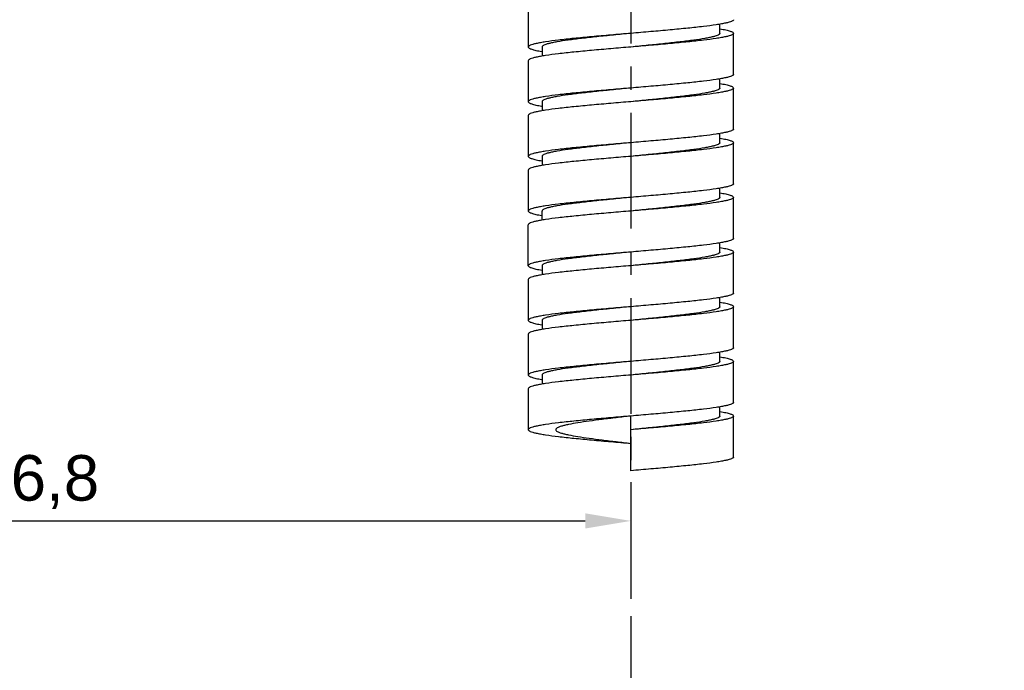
# Model space of a CAD drawing. Header units: millimetres. Extents: x 789 to 1209, y 393 to 987.
# Tile 6 of 37: x 1056 to 1110, y 506 to 542. Entities that reach past the tile are written whole.
import ezdxf

# ---------------------------------------------------------------- set-up
doc = ezdxf.new("R2010")
doc.units = ezdxf.units.MM
doc.header["$LTSCALE"] = 0.1
doc.linetypes.add('CENTERX2', pattern=[101.6, 63.5, -12.7, 12.7, -12.7])
doc.layers.add('CENTER', color=1, linetype='CENTERX2')
doc.layers.add('DIM', color=3, linetype='Continuous')
doc.styles.get("Standard").update_dxf_attribs({"font": 'arial_0.ttf'})
doc.dimstyles.new('ISO-25', dxfattribs={"dimtxt": 2.5, "dimasz": 2.5, "dimexe": 1.25, "dimexo": 0.625, "dimtad": 1, "dimlfac": 1.333333, "dimtxsty": 'Standard', "dimcen": 2.5, "dimadec": 0, "dimazin": 0, "dimtfac": 1, "dimtmove": 0, "dimatfit": 3, "dimfxl": 1, "dimarcsym": 0})

# ---------------------------------------------------------------- blocks, each defined once
blk = doc.blocks.new('*D27')
at = {"layer": 'Defpoints', "color": 0, "transparency": 16777216}
for p in [(1024.027, 530.11), (1089.127, 517.361), (1089.127, 514.605)]:
    blk.add_point(p, dxfattribs=at)
at = {"layer": 'DIM', "color": 0, "lineweight": -2, "transparency": 16777216}
for p, q in [((1024.027, 529.485), (1024.027, 513.355)), ((1089.127, 516.736), (1089.127, 513.355)), ((1026.527, 514.605), (1086.627, 514.605))]:
    blk.add_line(p, q, dxfattribs=at)
at = {"layer": 'DIM', "color": 0, "transparency": 16777216}
for points in [[(1026.527, 515.022), (1026.527, 514.188), (1024.027, 514.605)], [(1086.627, 515.022), (1086.627, 514.188), (1089.127, 514.605)]]:
    blk.add_solid(points, dxfattribs=at)
at = {"layer": 'DIM', "color": 0, "transparency": 16777216, "insert": (1056.577, 516.733), "char_height": 2.5, "attachment_point": 5}
blk.add_mtext('86,8', dxfattribs=at)
blk = doc.blocks.new('*D32')
at = {"layer": 'Defpoints', "color": 0, "transparency": 16777216}
for p in [(1089.127, 628.436), (1163.429, 593.753), (1164.501, 581.495), (1114.816, 560.152), (1089.127, 509.375)]:
    blk.add_point(p, dxfattribs=at)
at = {"layer": 'DIM', "color": 0, "lineweight": -2, "transparency": 16777216}
blk.add_line((1164.555, 580.873), (1166.215, 561.892), dxfattribs=at)
blk.add_arc((1089.127, 1443.538), 883.759, 270.16208, 274.834914, dxfattribs=at)
at = {"layer": 'DIM', "color": 0, "transparency": 16777216}
for points in [[(1163.579, 563.338), (1163.651, 562.508), (1166.106, 563.138)], [(1091.628, 559.366), (1091.627, 560.199), (1089.127, 559.779)]]:
    blk.add_solid(points, dxfattribs=at)
at = {"layer": 'DIM', "color": 0, "transparency": 16777216, "insert": (1127.571, 562.513), "char_height": 2.5, "attachment_point": 5, "rotation": 2.4985}
blk.add_mtext('5°', dxfattribs=at)

msp = doc.modelspace()

# ---------------------------------------------------------------- linework, layer by layer
at = {"color": 7, "linetype": 'Continuous'}
for p, q in [((1083.5023, 542.8613), (1083.5023, 540.6113)), ((1094.0023, 541.3613), (1094.0023, 541.8625)), ((1094.7523, 539.1113), (1094.7523, 541.3613)), ((1084.2523, 540.6113), (1084.2523, 540.11)), ((1083.5023, 539.8613), (1083.5023, 537.6113)), ((1094.0023, 538.3613), (1094.0023, 538.8653)), ((1094.7523, 536.1113), (1094.7523, 538.3613)), ((1084.2523, 537.6113), (1084.2523, 537.1073)), ((1083.5023, 536.8613), (1083.5023, 534.6113)), ((1094.0023, 535.3613), (1094.0023, 535.8638)), ((1094.7523, 533.1113), (1094.7523, 535.3613)), ((1084.2523, 534.6113), (1084.2523, 534.1082)), ((1083.5023, 533.8613), (1083.5023, 531.6113)), ((1094.0023, 532.3613), (1094.0023, 532.8643)), ((1094.7523, 530.1113), (1094.7523, 532.3613)), ((1084.2523, 531.1087), (1084.2523, 531.6113)), ((1083.5023, 528.6113), (1083.5023, 530.8613)), ((1094.0023, 529.3613), (1094.0023, 529.8652)), ((1094.7523, 527.1113), (1094.7523, 529.3613)), ((1084.2523, 528.6113), (1084.2523, 528.1073)), ((1083.5023, 527.8613), (1083.5023, 525.6113)), ((1094.0023, 526.3613), (1094.0023, 526.8625)), ((1094.7523, 524.1113), (1094.7523, 526.3613)), ((1084.2523, 525.6113), (1084.2523, 525.11)), ((1083.5023, 524.8613), (1083.5023, 522.6113)), ((1094.0023, 523.3613), (1094.0023, 523.8653)), ((1094.7523, 521.1113), (1094.7523, 523.3613)), ((1084.2523, 522.6113), (1084.2523, 522.1073)), ((1083.5023, 521.8613), (1083.5023, 519.6113)), ((1094.0023, 520.3613), (1094.0023, 520.8638)), ((1089.1273, 517.3613), (1089.1273, 520.3613)), ((1094.7523, 518.1113), (1094.7523, 520.3613))]:
    msp.add_line(p, q, dxfattribs=at)
for points, knots in [([(1094.7523, 542.1113), (1094.7523, 542.0932), (1094.7294, 542.0644), (1094.6888, 542.0384), (1094.6174, 542.0038), (1094.4947, 541.9641), (1094.3086, 541.9185), (1094.0729, 541.8728), (1093.6669, 541.8067), (1093.0549, 541.7276), (1092.213, 541.6365), (1091.2527, 541.5451), (1090.2108, 541.4532), (1089.4932, 541.3923), (1089.1273, 541.3613)], [0, 0, 0, 0, 0.0094796, 0.0166795, 0.0259085, 0.050786, 0.0843676, 0.1264984, 0.176864, 0.3004455, 0.4505955, 0.621663, 0.8071533, 1, 1, 1, 1]), ([(1094.0168, 541.6082), (1094.1232, 541.5899), (1094.2719, 541.5622), (1094.4545, 541.5182), (1094.5586, 541.4883), (1094.6417, 541.4574), (1094.708, 541.4252), (1094.7523, 541.3871), (1094.7523, 541.3613)], [0, 0, 0, 0, 0.4078647, 0.5720219, 0.7090497, 0.8189205, 0.9022818, 1, 1, 1, 1]), ([(1089.1273, 541.3613), (1088.7615, 541.3302), (1088.0439, 541.2693), (1087.002, 541.1775), (1086.0417, 541.086), (1085.1998, 540.995), (1084.5878, 540.9158), (1084.1817, 540.8497), (1083.9461, 540.804), (1083.7599, 540.7584), (1083.6372, 540.7188), (1083.5659, 540.6841), (1083.5252, 540.6581), (1083.5024, 540.6293), (1083.5024, 540.6113)], [0, 0, 0, 0, 0.1928471, 0.3783381, 0.5494063, 0.6995566, 0.8231379, 0.873501, 0.9156336, 0.9492145, 0.9740917, 0.9833187, 0.9905217, 1, 1, 1, 1]), ([(1089.1273, 541.3613), (1088.8103, 541.3302), (1088.1883, 541.2693), (1087.2853, 541.1774), (1086.4529, 541.086), (1085.7232, 540.9949), (1085.1927, 540.9157), (1084.841, 540.8497), (1084.6366, 540.8039), (1084.4751, 540.7583), (1084.3687, 540.7184), (1084.3072, 540.684), (1084.271, 540.657), (1084.2524, 540.6287), (1084.2523, 540.6113)], [0, 0, 0, 0, 0.1922248, 0.377135, 0.5477064, 0.6974889, 0.8208837, 0.8712455, 0.9134544, 0.9472158, 0.9724269, 0.9819112, 0.9894549, 1, 1, 1, 1]), ([(1094.0023, 541.3613), (1094.0023, 541.3438), (1093.9837, 541.3155), (1093.9475, 541.2885), (1093.886, 541.2541), (1093.7796, 541.2142), (1093.6181, 541.1686), (1093.4137, 541.1228), (1093.0619, 541.0568), (1092.5315, 540.9776), (1091.8018, 540.8866), (1090.9694, 540.7951), (1090.0664, 540.7032), (1089.4444, 540.6423), (1089.1273, 540.6113)], [0, 0, 0, 0, 0.0105445, 0.0180887, 0.0275736, 0.0527835, 0.0865461, 0.1287538, 0.1791167, 0.3025113, 0.4522938, 0.6228651, 0.8077752, 1, 1, 1, 1]), ([(1094.7523, 541.3613), (1094.7523, 541.3432), (1094.7294, 541.3144), (1094.6888, 541.2884), (1094.6174, 541.2538), (1094.4947, 541.2141), (1094.3086, 541.1685), (1094.0729, 541.1228), (1093.6669, 541.0567), (1093.0549, 540.9776), (1092.213, 540.8865), (1091.2527, 540.7951), (1090.2108, 540.7032), (1089.4932, 540.6423), (1089.1273, 540.6113)], [0, 0, 0, 0, 0.0094783, 0.0166813, 0.0259083, 0.0507855, 0.0843664, 0.126499, 0.1768621, 0.3004434, 0.4505937, 0.6216619, 0.8071529, 1, 1, 1, 1]), ([(1089.1273, 540.6113), (1088.7615, 540.5802), (1088.0439, 540.5193), (1087.002, 540.4275), (1086.0417, 540.336), (1085.1998, 540.245), (1084.5878, 540.1658), (1084.1817, 540.0997), (1083.9461, 540.054), (1083.7599, 540.0084), (1083.6372, 539.9687), (1083.5659, 539.9341), (1083.5252, 539.9081), (1083.5024, 539.8793), (1083.5023, 539.8613)], [0, 0, 0, 0, 0.1928467, 0.378337, 0.5494045, 0.6995545, 0.823136, 0.8735016, 0.9156324, 0.949214, 0.9740915, 0.9833205, 0.9905204, 1, 1, 1, 1]), ([(1083.5024, 540.6113), (1083.5024, 540.5854), (1083.5466, 540.5473), (1083.613, 540.5151), (1083.6961, 540.4843), (1083.8002, 540.4543), (1083.9828, 540.4103), (1084.1315, 540.3826), (1084.2379, 540.3643)], [0, 0, 0, 0, 0.0977182, 0.1810795, 0.2909503, 0.4279781, 0.5921353, 1, 1, 1, 1]), ([(1094.7523, 539.1113), (1094.7523, 539.0932), (1094.7294, 539.0644), (1094.6888, 539.0384), (1094.6174, 539.0038), (1094.4947, 538.9641), (1094.3086, 538.9185), (1094.0729, 538.8728), (1093.6669, 538.8067), (1093.0549, 538.7276), (1092.213, 538.6365), (1091.2527, 538.5451), (1090.2108, 538.4532), (1089.4932, 538.3923), (1089.1273, 538.3613)], [0, 0, 0, 0, 0.0094783, 0.0166813, 0.0259083, 0.0507855, 0.0843664, 0.126499, 0.1768621, 0.3004434, 0.4505937, 0.6216619, 0.8071529, 1, 1, 1, 1]), ([(1089.1273, 538.3613), (1088.7615, 538.3302), (1088.0439, 538.2693), (1087.002, 538.1775), (1086.0417, 538.086), (1085.1998, 537.995), (1084.5878, 537.9158), (1084.1817, 537.8497), (1083.9461, 537.804), (1083.7599, 537.7584), (1083.6372, 537.7187), (1083.5659, 537.6841), (1083.5252, 537.6581), (1083.5024, 537.6293), (1083.5023, 537.6113)], [0, 0, 0, 0, 0.1928467, 0.378337, 0.5494045, 0.6995545, 0.823136, 0.8735016, 0.9156324, 0.949214, 0.9740915, 0.9833205, 0.9905204, 1, 1, 1, 1]), ([(1089.1273, 538.3613), (1088.8103, 538.3302), (1088.1883, 538.2693), (1087.2853, 538.1774), (1086.4529, 538.086), (1085.7232, 537.9949), (1085.1927, 537.9157), (1084.841, 537.8497), (1084.6366, 537.8039), (1084.4751, 537.7583), (1084.3687, 537.7184), (1084.3072, 537.684), (1084.271, 537.657), (1084.2524, 537.6287), (1084.2523, 537.6113)], [0, 0, 0, 0, 0.1922248, 0.3771351, 0.5477066, 0.6974892, 0.8208841, 0.8712448, 0.9134549, 0.9472151, 0.9724274, 0.9819108, 0.9894544, 1, 1, 1, 1]), ([(1094.0023, 538.3613), (1094.0023, 538.3438), (1093.9837, 538.3155), (1093.9475, 538.2885), (1093.886, 538.2541), (1093.7796, 538.2142), (1093.6181, 538.1686), (1093.4137, 538.1228), (1093.0619, 538.0568), (1092.5315, 537.9776), (1091.8018, 537.8866), (1090.9694, 537.7951), (1090.0664, 537.7032), (1089.4444, 537.6423), (1089.1273, 537.6113)], [0, 0, 0, 0, 0.0105439, 0.018089, 0.027574, 0.0527828, 0.0865464, 0.1287532, 0.1791169, 0.3025115, 0.4522938, 0.6228651, 0.8077752, 1, 1, 1, 1]), ([(1094.7523, 538.3613), (1094.7523, 538.3432), (1094.7294, 538.3144), (1094.6888, 538.2884), (1094.6174, 538.2538), (1094.4947, 538.2141), (1094.3086, 538.1685), (1094.0729, 538.1228), (1093.6669, 538.0567), (1093.0549, 537.9776), (1092.213, 537.8865), (1091.2527, 537.7951), (1090.2108, 537.7032), (1089.4932, 537.6423), (1089.1273, 537.6113)], [0, 0, 0, 0, 0.0094807, 0.0166807, 0.0259072, 0.0507875, 0.0843662, 0.1265, 0.1768629, 0.3004449, 0.4505953, 0.6216631, 0.8071534, 1, 1, 1, 1]), ([(1094.0134, 538.6088), (1094.1202, 538.5905), (1094.2697, 538.5627), (1094.4531, 538.5186), (1094.5577, 538.4885), (1094.6412, 538.4576), (1094.7078, 538.4254), (1094.7523, 538.3872), (1094.7523, 538.3613)], [0, 0, 0, 0, 0.4079376, 0.5721027, 0.709143, 0.8190487, 0.902372, 1, 1, 1, 1]), ([(1089.1273, 537.6113), (1088.7615, 537.5802), (1088.0439, 537.5193), (1087.002, 537.4275), (1086.0417, 537.336), (1085.1998, 537.245), (1084.5878, 537.1658), (1084.1817, 537.0997), (1083.9461, 537.054), (1083.7599, 537.0084), (1083.6372, 536.9688), (1083.5659, 536.9341), (1083.5253, 536.9081), (1083.5023, 536.8793), (1083.5023, 536.8613)], [0, 0, 0, 0, 0.1928468, 0.3783376, 0.5494058, 0.6995566, 0.8231386, 0.8734999, 0.9156348, 0.9492129, 0.9740929, 0.9833185, 0.9905201, 1, 1, 1, 1]), ([(1083.5023, 537.6113), (1083.5023, 537.5855), (1083.5463, 537.5475), (1083.6123, 537.5154), (1083.6948, 537.4847), (1083.7983, 537.4548), (1083.9797, 537.411), (1084.1275, 537.3834), (1084.2332, 537.3652)], [0, 0, 0, 0, 0.0978832, 0.18123, 0.2911044, 0.4281146, 0.5922014, 1, 1, 1, 1]), ([(1094.7523, 536.1113), (1094.7523, 536.0932), (1094.7294, 536.0644), (1094.6888, 536.0384), (1094.6174, 536.0038), (1094.4947, 535.9641), (1094.3086, 535.9185), (1094.0729, 535.8728), (1093.6669, 535.8067), (1093.0549, 535.7276), (1092.213, 535.6365), (1091.2527, 535.5451), (1090.2108, 535.4532), (1089.4932, 535.3923), (1089.1273, 535.3613)], [0, 0, 0, 0, 0.0094807, 0.0166807, 0.0259072, 0.0507875, 0.0843662, 0.1265, 0.1768629, 0.3004449, 0.4505953, 0.6216631, 0.8071534, 1, 1, 1, 1]), ([(1094.0222, 535.6072), (1094.1278, 535.5891), (1094.2755, 535.5614), (1094.4567, 535.5176), (1094.5601, 535.4878), (1094.6425, 535.457), (1094.7084, 535.425), (1094.7523, 535.387), (1094.7523, 535.3613)], [0, 0, 0, 0, 0.407777, 0.5718722, 0.7088846, 0.818739, 0.9021041, 1, 1, 1, 1]), ([(1089.1273, 535.3613), (1088.7615, 535.3302), (1088.0439, 535.2693), (1087.002, 535.1775), (1086.0417, 535.086), (1085.1998, 534.995), (1084.5878, 534.9158), (1084.1817, 534.8497), (1083.9461, 534.804), (1083.7599, 534.7584), (1083.6372, 534.7188), (1083.5659, 534.6841), (1083.5253, 534.6581), (1083.5023, 534.6293), (1083.5023, 534.6113)], [0, 0, 0, 0, 0.1928468, 0.3783376, 0.5494058, 0.6995566, 0.8231386, 0.8734999, 0.9156348, 0.9492129, 0.9740929, 0.9833185, 0.9905201, 1, 1, 1, 1]), ([(1089.1273, 535.3613), (1088.8103, 535.3302), (1088.1883, 535.2693), (1087.2853, 535.1774), (1086.4529, 535.086), (1085.7232, 534.9949), (1085.1927, 534.9157), (1084.841, 534.8497), (1084.6366, 534.8039), (1084.4751, 534.7583), (1084.3687, 534.7184), (1084.3072, 534.684), (1084.271, 534.657), (1084.2523, 534.6287), (1084.2523, 534.6113)], [0, 0, 0, 0, 0.1922249, 0.3771353, 0.5477069, 0.6974897, 0.8208846, 0.8712443, 0.9134554, 0.9472146, 0.9724278, 0.9819103, 0.989454, 1, 1, 1, 1]), ([(1094.0023, 535.3613), (1094.0023, 535.3438), (1093.9837, 535.3155), (1093.9475, 535.2885), (1093.886, 535.2541), (1093.7796, 535.2142), (1093.6181, 535.1686), (1093.4137, 535.1228), (1093.0619, 535.0568), (1092.5315, 534.9776), (1091.8018, 534.8866), (1090.9694, 534.7951), (1090.0664, 534.7032), (1089.4444, 534.6423), (1089.1273, 534.6113)], [0, 0, 0, 0, 0.0105435, 0.0180895, 0.0275742, 0.0527823, 0.0865465, 0.1287528, 0.179117, 0.3025114, 0.4522937, 0.622865, 0.8077751, 1, 1, 1, 1]), ([(1094.7523, 535.3613), (1094.7523, 535.3432), (1094.7294, 535.3144), (1094.6888, 535.2884), (1094.6174, 535.2538), (1094.4947, 535.2141), (1094.3086, 535.1685), (1094.0729, 535.1228), (1093.6669, 535.0567), (1093.0549, 534.9776), (1092.213, 534.8865), (1091.2527, 534.7951), (1090.2108, 534.7032), (1089.4932, 534.6423), (1089.1273, 534.6113)], [0, 0, 0, 0, 0.0094781, 0.0166803, 0.0259091, 0.0507846, 0.0843677, 0.1264978, 0.1768636, 0.3004448, 0.4505947, 0.6216623, 0.8071529, 1, 1, 1, 1]), ([(1083.5023, 534.6113), (1083.5024, 534.5852), (1083.5474, 534.5468), (1083.6146, 534.5144), (1083.6989, 534.4833), (1083.8045, 534.4531), (1083.9897, 534.4089), (1084.1405, 534.3809), (1084.2483, 534.3626)], [0, 0, 0, 0, 0.0973962, 0.1807183, 0.290629, 0.4277036, 0.5919484, 1, 1, 1, 1]), ([(1089.1273, 534.6113), (1088.7615, 534.5802), (1088.0439, 534.5193), (1087.002, 534.4275), (1086.0417, 534.336), (1085.1998, 534.245), (1084.5878, 534.1658), (1084.1817, 534.0997), (1083.9461, 534.054), (1083.7599, 534.0084), (1083.6372, 533.9687), (1083.5659, 533.9341), (1083.5252, 533.9081), (1083.5024, 533.8793), (1083.5024, 533.8613)], [0, 0, 0, 0, 0.1928471, 0.3783377, 0.5494053, 0.6995552, 0.8231364, 0.8735022, 0.9156323, 0.9492154, 0.9740909, 0.9833197, 0.9905219, 1, 1, 1, 1]), ([(1094.7523, 533.1113), (1094.7523, 533.0932), (1094.7294, 533.0644), (1094.6888, 533.0384), (1094.6174, 533.0038), (1094.4947, 532.9641), (1094.3086, 532.9185), (1094.0729, 532.8728), (1093.6669, 532.8067), (1093.0549, 532.7276), (1092.213, 532.6365), (1091.2527, 532.5451), (1090.2108, 532.4532), (1089.4932, 532.3923), (1089.1273, 532.3613)], [0, 0, 0, 0, 0.0094781, 0.0166803, 0.0259091, 0.0507846, 0.0843677, 0.1264978, 0.1768636, 0.3004448, 0.4505947, 0.6216623, 0.8071529, 1, 1, 1, 1]), ([(1089.1273, 532.3613), (1088.7615, 532.3302), (1088.0439, 532.2693), (1087.002, 532.1775), (1086.0417, 532.086), (1085.1998, 531.995), (1084.5878, 531.9158), (1084.1817, 531.8497), (1083.9461, 531.804), (1083.7599, 531.7584), (1083.6372, 531.7187), (1083.5659, 531.6841), (1083.5252, 531.6581), (1083.5024, 531.6293), (1083.5024, 531.6113)], [0, 0, 0, 0, 0.1928471, 0.3783377, 0.5494053, 0.6995552, 0.8231364, 0.8735022, 0.9156323, 0.9492154, 0.9740909, 0.9833197, 0.9905219, 1, 1, 1, 1]), ([(1089.1273, 532.3613), (1088.8103, 532.3302), (1088.1883, 532.2693), (1087.2853, 532.1774), (1086.4529, 532.086), (1085.7232, 531.9949), (1085.1927, 531.9158), (1084.841, 531.8497), (1084.6366, 531.8039), (1084.4751, 531.7583), (1084.3687, 531.7184), (1084.3072, 531.684), (1084.271, 531.657), (1084.2523, 531.6287), (1084.2523, 531.6113)], [0, 0, 0, 0, 0.1922253, 0.3771361, 0.547708, 0.697491, 0.8208861, 0.8712452, 0.913457, 0.9472153, 0.9724294, 0.9819121, 0.9894576, 1, 1, 1, 1]), ([(1094.0023, 532.3613), (1094.0023, 532.3438), (1093.9837, 532.3155), (1093.9475, 532.2885), (1093.886, 532.2541), (1093.7796, 532.2142), (1093.6181, 532.1686), (1093.4137, 532.1228), (1093.0619, 532.0568), (1092.5315, 531.9776), (1091.8018, 531.8866), (1090.9694, 531.7951), (1090.0664, 531.7032), (1089.4444, 531.6423), (1089.1273, 531.6113)], [0, 0, 0, 0, 0.0105432, 0.01809, 0.0275742, 0.0527821, 0.0865465, 0.1287528, 0.1791168, 0.3025112, 0.4522935, 0.6228648, 0.807775, 1, 1, 1, 1]), ([(1094.7523, 532.3613), (1094.7523, 532.3432), (1094.7294, 532.3144), (1094.6888, 532.2884), (1094.6174, 532.2538), (1094.4947, 532.2142), (1094.3086, 532.1685), (1094.0729, 532.1228), (1093.6669, 532.0567), (1093.0549, 531.9776), (1092.213, 531.8865), (1091.2527, 531.7951), (1090.2108, 531.7032), (1089.4932, 531.6423), (1089.1273, 531.6113)], [0, 0, 0, 0, 0.0094799, 0.0166815, 0.0259071, 0.0507871, 0.0843652, 0.1265001, 0.1768614, 0.3004434, 0.4505942, 0.6216624, 0.8071532, 1, 1, 1, 1]), ([(1094.0063, 532.61), (1094.1142, 532.5916), (1094.265, 532.5636), (1094.4502, 532.5194), (1094.5558, 532.4892), (1094.6401, 532.4581), (1094.7073, 532.4258), (1094.7523, 532.3874), (1094.7523, 532.3613)], [0, 0, 0, 0, 0.4080516, 0.5722964, 0.709371, 0.8192817, 0.9026038, 1, 1, 1, 1]), ([(1089.1273, 531.6113), (1088.7615, 531.5802), (1088.0439, 531.5193), (1087.002, 531.4275), (1086.0417, 531.336), (1085.1998, 531.245), (1084.5878, 531.1658), (1084.1817, 531.0997), (1083.9461, 531.054), (1083.7599, 531.0084), (1083.6372, 530.9688), (1083.5659, 530.9341), (1083.5253, 530.9081), (1083.5023, 530.8793), (1083.5023, 530.8613)], [0, 0, 0, 0, 0.1928468, 0.3783373, 0.5494052, 0.6995558, 0.8231379, 0.8735009, 0.9156347, 0.9492132, 0.9740937, 0.983321, 0.990522, 1, 1, 1, 1]), ([(1083.5024, 531.6113), (1083.5023, 531.5855), (1083.5463, 531.5476), (1083.6122, 531.5155), (1083.6946, 531.4847), (1083.798, 531.4549), (1083.9792, 531.4111), (1084.1269, 531.3835), (1084.2325, 531.3653)], [0, 0, 0, 0, 0.0978959, 0.181261, 0.2911154, 0.4281278, 0.592223, 1, 1, 1, 1]), ([(1094.7523, 530.1113), (1094.7523, 530.0932), (1094.7294, 530.0644), (1094.6888, 530.0384), (1094.6174, 530.0038), (1094.4947, 529.9642), (1094.3086, 529.9185), (1094.0729, 529.8728), (1093.6669, 529.8067), (1093.0549, 529.7276), (1092.213, 529.6365), (1091.2527, 529.5451), (1090.2108, 529.4532), (1089.4932, 529.3923), (1089.1273, 529.3613)], [0, 0, 0, 0, 0.0094799, 0.0166815, 0.0259071, 0.0507871, 0.0843652, 0.1265001, 0.1768614, 0.3004434, 0.4505942, 0.6216624, 0.8071532, 1, 1, 1, 1]), ([(1094.0215, 529.6074), (1094.1272, 529.5892), (1094.275, 529.5615), (1094.4564, 529.5177), (1094.5599, 529.4878), (1094.6424, 529.4571), (1094.7084, 529.425), (1094.7524, 529.387), (1094.7523, 529.3613)], [0, 0, 0, 0, 0.4077986, 0.5718854, 0.7088956, 0.81877, 0.9021168, 1, 1, 1, 1]), ([(1089.1273, 529.3613), (1088.7615, 529.3302), (1088.0439, 529.2693), (1087.002, 529.1775), (1086.0417, 529.086), (1085.1998, 528.995), (1084.5878, 528.9158), (1084.1817, 528.8497), (1083.9461, 528.804), (1083.7599, 528.7584), (1083.6372, 528.7188), (1083.5659, 528.6841), (1083.5253, 528.6581), (1083.5023, 528.6293), (1083.5023, 528.6113)], [0, 0, 0, 0, 0.1928468, 0.3783373, 0.5494052, 0.6995558, 0.8231379, 0.8735009, 0.9156347, 0.9492132, 0.9740937, 0.983321, 0.990522, 1, 1, 1, 1]), ([(1089.1273, 529.3613), (1088.8103, 529.3302), (1088.1883, 529.2693), (1087.2853, 529.1774), (1086.4529, 529.086), (1085.7232, 528.9949), (1085.1927, 528.9158), (1084.841, 528.8497), (1084.6366, 528.8039), (1084.4751, 528.7583), (1084.3687, 528.7184), (1084.3072, 528.684), (1084.271, 528.657), (1084.2523, 528.6287), (1084.2523, 528.6113)], [0, 0, 0, 0, 0.1922252, 0.3771359, 0.5477077, 0.6974905, 0.8208855, 0.871244, 0.9134561, 0.9472145, 0.9724283, 0.9819093, 0.9894539, 1, 1, 1, 1]), ([(1094.0023, 529.3613), (1094.0023, 529.3438), (1093.9837, 529.3155), (1093.9475, 529.2885), (1093.886, 529.2541), (1093.7796, 529.2142), (1093.6181, 529.1686), (1093.4137, 529.1228), (1093.0619, 529.0568), (1092.5315, 528.9776), (1091.8018, 528.8866), (1090.9694, 528.7951), (1090.0664, 528.7032), (1089.4444, 528.6423), (1089.1273, 528.6113)], [0, 0, 0, 0, 0.0105433, 0.0180904, 0.0275741, 0.0527822, 0.0865462, 0.128753, 0.1791165, 0.3025109, 0.4522932, 0.6228645, 0.8077749, 1, 1, 1, 1]), ([(1094.7523, 529.3613), (1094.7523, 529.3432), (1094.7294, 529.3144), (1094.6888, 529.2884), (1094.6174, 529.2538), (1094.4947, 529.2141), (1094.3086, 529.1685), (1094.0729, 529.1228), (1093.6669, 529.0567), (1093.0549, 528.9776), (1092.213, 528.8865), (1091.2527, 528.7951), (1090.2108, 528.7032), (1089.4932, 528.6423), (1089.1273, 528.6113)], [0, 0, 0, 0, 0.0094796, 0.0166795, 0.0259085, 0.050786, 0.0843676, 0.1264984, 0.176864, 0.3004455, 0.4505955, 0.621663, 0.8071533, 1, 1, 1, 1]), ([(1083.5023, 528.6113), (1083.5023, 528.5853), (1083.5469, 528.5471), (1083.6135, 528.5149), (1083.697, 528.484), (1083.8016, 528.4539), (1083.985, 528.4099), (1084.1345, 528.3821), (1084.2413, 528.3638)], [0, 0, 0, 0, 0.0976165, 0.1809481, 0.2908559, 0.4278957, 0.5920606, 1, 1, 1, 1]), ([(1089.1273, 528.6113), (1088.7615, 528.5802), (1088.0439, 528.5193), (1087.002, 528.4275), (1086.0417, 528.336), (1085.1998, 528.245), (1084.5878, 528.1658), (1084.1817, 528.0997), (1083.9461, 528.054), (1083.7599, 528.0084), (1083.6372, 527.9688), (1083.5659, 527.9341), (1083.5252, 527.9081), (1083.5024, 527.8793), (1083.5024, 527.8613)], [0, 0, 0, 0, 0.1928471, 0.3783381, 0.5494063, 0.6995566, 0.8231379, 0.873501, 0.9156336, 0.9492145, 0.9740917, 0.9833187, 0.9905217, 1, 1, 1, 1]), ([(1094.7523, 527.1113), (1094.7523, 527.0932), (1094.7294, 527.0644), (1094.6888, 527.0384), (1094.6174, 527.0038), (1094.4947, 526.9641), (1094.3086, 526.9185), (1094.0729, 526.8728), (1093.6669, 526.8067), (1093.0549, 526.7276), (1092.213, 526.6365), (1091.2527, 526.5451), (1090.2108, 526.4532), (1089.4932, 526.3923), (1089.1273, 526.3613)], [0, 0, 0, 0, 0.0094796, 0.0166795, 0.0259085, 0.050786, 0.0843676, 0.1264984, 0.176864, 0.3004455, 0.4505955, 0.621663, 0.8071533, 1, 1, 1, 1]), ([(1089.1273, 526.3613), (1088.7615, 526.3302), (1088.0439, 526.2693), (1087.002, 526.1775), (1086.0417, 526.086), (1085.1998, 525.995), (1084.5878, 525.9158), (1084.1817, 525.8497), (1083.9461, 525.804), (1083.7599, 525.7584), (1083.6372, 525.7188), (1083.5659, 525.6841), (1083.5252, 525.6581), (1083.5024, 525.6293), (1083.5024, 525.6113)], [0, 0, 0, 0, 0.1928471, 0.3783381, 0.5494063, 0.6995566, 0.8231379, 0.873501, 0.9156336, 0.9492145, 0.9740917, 0.9833187, 0.9905217, 1, 1, 1, 1]), ([(1089.1273, 526.3613), (1088.8103, 526.3302), (1088.1883, 526.2693), (1087.2853, 526.1774), (1086.4529, 526.086), (1085.7232, 525.9949), (1085.1927, 525.9158), (1084.841, 525.8497), (1084.6366, 525.8039), (1084.4751, 525.7583), (1084.3687, 525.7184), (1084.3072, 525.684), (1084.271, 525.657), (1084.2523, 525.6287), (1084.2523, 525.6113)], [0, 0, 0, 0, 0.1922253, 0.3771361, 0.547708, 0.6974908, 0.8208856, 0.8712443, 0.9134561, 0.9472149, 0.9724281, 0.981909, 0.9894543, 1, 1, 1, 1]), ([(1094.0023, 526.3613), (1094.0023, 526.3438), (1093.9837, 526.3155), (1093.9475, 526.2885), (1093.886, 526.2541), (1093.7796, 526.2142), (1093.6181, 526.1686), (1093.4137, 526.1228), (1093.0619, 526.0568), (1092.5315, 525.9776), (1091.8018, 525.8866), (1090.9694, 525.7951), (1090.0664, 525.7032), (1089.4444, 525.6423), (1089.1273, 525.6113)], [0, 0, 0, 0, 0.0105436, 0.0180908, 0.0275737, 0.0527826, 0.0865457, 0.1287535, 0.179116, 0.3025104, 0.4522928, 0.6228643, 0.8077748, 1, 1, 1, 1]), ([(1094.7523, 526.3613), (1094.7523, 526.3432), (1094.7294, 526.3144), (1094.6888, 526.2884), (1094.6174, 526.2538), (1094.4947, 526.2141), (1094.3086, 526.1685), (1094.0729, 526.1228), (1093.6669, 526.0567), (1093.0549, 525.9776), (1092.213, 525.8865), (1091.2527, 525.7951), (1090.2108, 525.7032), (1089.4932, 525.6423), (1089.1273, 525.6113)], [0, 0, 0, 0, 0.0094783, 0.0166813, 0.0259083, 0.0507855, 0.0843664, 0.126499, 0.1768621, 0.3004434, 0.4505937, 0.6216619, 0.8071529, 1, 1, 1, 1]), ([(1094.0168, 526.6082), (1094.1232, 526.5899), (1094.2719, 526.5622), (1094.4545, 526.5182), (1094.5586, 526.4883), (1094.6417, 526.4574), (1094.708, 526.4252), (1094.7523, 526.3871), (1094.7523, 526.3613)], [0, 0, 0, 0, 0.4078649, 0.572022, 0.7090498, 0.8189205, 0.9022818, 1, 1, 1, 1]), ([(1089.1273, 525.6113), (1088.7615, 525.5802), (1088.0439, 525.5193), (1087.002, 525.4275), (1086.0417, 525.336), (1085.1998, 525.245), (1084.5878, 525.1658), (1084.1817, 525.0997), (1083.9461, 525.054), (1083.7599, 525.0084), (1083.6372, 524.9687), (1083.5659, 524.9341), (1083.5252, 524.9081), (1083.5024, 524.8793), (1083.5023, 524.8613)], [0, 0, 0, 0, 0.1928467, 0.378337, 0.5494045, 0.6995545, 0.823136, 0.8735016, 0.9156324, 0.949214, 0.9740915, 0.9833205, 0.9905204, 1, 1, 1, 1]), ([(1083.5024, 525.6113), (1083.5024, 525.5854), (1083.5466, 525.5473), (1083.613, 525.5151), (1083.6961, 525.4843), (1083.8002, 525.4543), (1083.9828, 525.4103), (1084.1315, 525.3826), (1084.2379, 525.3643)], [0, 0, 0, 0, 0.0977182, 0.1810795, 0.2909502, 0.427978, 0.5921351, 1, 1, 1, 1]), ([(1094.7523, 524.1113), (1094.7523, 524.0932), (1094.7294, 524.0644), (1094.6888, 524.0384), (1094.6174, 524.0038), (1094.4947, 523.9641), (1094.3086, 523.9185), (1094.0729, 523.8728), (1093.6669, 523.8067), (1093.0549, 523.7276), (1092.213, 523.6365), (1091.2527, 523.5451), (1090.2108, 523.4532), (1089.4932, 523.3923), (1089.1273, 523.3613)], [0, 0, 0, 0, 0.0094783, 0.0166813, 0.0259083, 0.0507855, 0.0843664, 0.126499, 0.1768621, 0.3004434, 0.4505937, 0.6216619, 0.8071529, 1, 1, 1, 1]), ([(1089.1273, 523.3613), (1088.7615, 523.3302), (1088.0439, 523.2693), (1087.002, 523.1775), (1086.0417, 523.086), (1085.1998, 522.995), (1084.5878, 522.9158), (1084.1817, 522.8497), (1083.9461, 522.804), (1083.7599, 522.7584), (1083.6372, 522.7187), (1083.5659, 522.6841), (1083.5252, 522.6581), (1083.5024, 522.6293), (1083.5023, 522.6113)], [0, 0, 0, 0, 0.1928467, 0.378337, 0.5494045, 0.6995545, 0.823136, 0.8735016, 0.9156324, 0.949214, 0.9740915, 0.9833205, 0.9905204, 1, 1, 1, 1]), ([(1089.1273, 523.3613), (1088.8103, 523.3302), (1088.1883, 523.2693), (1087.2853, 523.1774), (1086.4529, 523.086), (1085.7232, 522.9949), (1085.1927, 522.9157), (1084.841, 522.8497), (1084.6366, 522.8039), (1084.4751, 522.7583), (1084.3687, 522.7184), (1084.3072, 522.684), (1084.271, 522.6571), (1084.2523, 522.6287), (1084.2523, 522.6113)], [0, 0, 0, 0, 0.1922254, 0.3771362, 0.5477081, 0.6974908, 0.8208854, 0.8712448, 0.9134558, 0.9472155, 0.9724278, 0.9819089, 0.9894548, 1, 1, 1, 1]), ([(1094.0023, 523.3613), (1094.0023, 523.3438), (1093.9837, 523.3155), (1093.9475, 523.2885), (1093.886, 523.2541), (1093.7796, 523.2142), (1093.6181, 523.1686), (1093.4137, 523.1228), (1093.0619, 523.0568), (1092.5315, 522.9776), (1091.8018, 522.8866), (1090.9694, 522.7951), (1090.0664, 522.7032), (1089.4444, 522.6423), (1089.1273, 522.6113)], [0, 0, 0, 0, 0.010544, 0.018091, 0.0275732, 0.0527832, 0.0865452, 0.128754, 0.1791155, 0.3025099, 0.4522924, 0.622864, 0.8077746, 1, 1, 1, 1]), ([(1094.7523, 523.3613), (1094.7523, 523.3432), (1094.7294, 523.3144), (1094.6888, 523.2884), (1094.6174, 523.2538), (1094.4947, 523.2141), (1094.3086, 523.1685), (1094.0729, 523.1228), (1093.6669, 523.0567), (1093.0549, 522.9776), (1092.213, 522.8865), (1091.2527, 522.7951), (1090.2108, 522.7032), (1089.4932, 522.6423), (1089.1273, 522.6113)], [0, 0, 0, 0, 0.0094807, 0.0166807, 0.0259072, 0.0507875, 0.0843662, 0.1265, 0.1768629, 0.3004449, 0.4505953, 0.6216631, 0.8071534, 1, 1, 1, 1]), ([(1094.0134, 523.6088), (1094.1202, 523.5905), (1094.2697, 523.5627), (1094.4531, 523.5186), (1094.5577, 523.4885), (1094.6412, 523.4576), (1094.7078, 523.4254), (1094.7523, 523.3872), (1094.7523, 523.3613)], [0, 0, 0, 0, 0.4079376, 0.5721027, 0.709143, 0.8190487, 0.902372, 1, 1, 1, 1]), ([(1089.1273, 522.6113), (1088.7615, 522.5802), (1088.0439, 522.5193), (1087.002, 522.4275), (1086.0417, 522.336), (1085.1998, 522.245), (1084.5878, 522.1658), (1084.1817, 522.0997), (1083.9461, 522.054), (1083.7599, 522.0084), (1083.6372, 521.9688), (1083.5659, 521.9341), (1083.5253, 521.9081), (1083.5023, 521.8793), (1083.5023, 521.8613)], [0, 0, 0, 0, 0.1928468, 0.3783376, 0.5494058, 0.6995566, 0.8231386, 0.8734999, 0.9156348, 0.9492129, 0.9740929, 0.9833185, 0.9905201, 1, 1, 1, 1]), ([(1083.5023, 522.6113), (1083.5023, 522.5855), (1083.5463, 522.5475), (1083.6123, 522.5154), (1083.6948, 522.4847), (1083.7983, 522.4548), (1083.9797, 522.411), (1084.1275, 522.3834), (1084.2332, 522.3652)], [0, 0, 0, 0, 0.0978832, 0.18123, 0.2911044, 0.4281146, 0.5922014, 1, 1, 1, 1]), ([(1094.7523, 521.1113), (1094.7523, 521.0932), (1094.7294, 521.0644), (1094.6888, 521.0384), (1094.6174, 521.0038), (1094.4947, 520.9641), (1094.3086, 520.9185), (1094.0729, 520.8728), (1093.6669, 520.8067), (1093.0549, 520.7276), (1092.213, 520.6365), (1091.2527, 520.5451), (1090.2108, 520.4532), (1089.4932, 520.3923), (1089.1273, 520.3613)], [0, 0, 0, 0, 0.0094807, 0.0166807, 0.0259072, 0.0507875, 0.0843662, 0.1265, 0.1768629, 0.3004449, 0.4505953, 0.6216631, 0.8071534, 1, 1, 1, 1]), ([(1094.0222, 520.6072), (1094.1278, 520.5891), (1094.2755, 520.5614), (1094.4567, 520.5176), (1094.5601, 520.4878), (1094.6425, 520.457), (1094.7084, 520.425), (1094.7523, 520.387), (1094.7523, 520.3613)], [0, 0, 0, 0, 0.407777, 0.5718722, 0.7088846, 0.818739, 0.9021041, 1, 1, 1, 1]), ([(1089.1273, 520.3613), (1088.7615, 520.3302), (1088.0439, 520.2693), (1087.002, 520.1775), (1086.0417, 520.086), (1085.1998, 519.995), (1084.5878, 519.9158), (1084.1817, 519.8497), (1083.9461, 519.804), (1083.7599, 519.7584), (1083.6372, 519.7188), (1083.5659, 519.6841), (1083.5253, 519.6581), (1083.5023, 519.6293), (1083.5023, 519.6113)], [0, 0, 0, 0, 0.1928468, 0.3783376, 0.5494058, 0.6995566, 0.8231386, 0.8734999, 0.9156348, 0.9492129, 0.9740929, 0.9833185, 0.9905201, 1, 1, 1, 1]), ([(1089.1273, 520.3613), (1088.8591, 520.3302), (1088.3327, 520.2693), (1087.5685, 520.1774), (1086.8642, 520.0859), (1086.2465, 519.9949), (1085.7977, 519.9156), (1085.5001, 519.8497), (1085.3271, 519.8036), (1085.1901, 519.7584), (1085.0901, 519.7127), (1085.0244, 519.6688), (1085.0023, 519.6282), (1085.0023, 519.6113)], [0, 0, 0, 0, 0.1913118, 0.375372, 0.5452204, 0.6944747, 0.817616, 0.867989, 0.910331, 0.9443823, 0.9701117, 0.9879781, 1, 1, 1, 1]), ([(1094.0023, 520.3613), (1094.0023, 520.3438), (1093.9837, 520.3155), (1093.9475, 520.2885), (1093.886, 520.2541), (1093.7796, 520.2142), (1093.6181, 520.1686), (1093.4137, 520.1228), (1093.0619, 520.0568), (1092.5315, 519.9776), (1091.8018, 519.8866), (1090.9694, 519.7951), (1090.0664, 519.7032), (1089.4444, 519.6423), (1089.1273, 519.6113)], [0, 0, 0, 0, 0.0105446, 0.0180911, 0.0275727, 0.0527839, 0.0865447, 0.1287546, 0.1791149, 0.3025097, 0.4522917, 0.622865, 0.8077722, 1, 1, 1, 1]), ([(1094.7523, 520.3613), (1094.7523, 520.3432), (1094.7294, 520.3144), (1094.6888, 520.2884), (1094.6174, 520.2538), (1094.4947, 520.2141), (1094.3086, 520.1685), (1094.0729, 520.1228), (1093.6669, 520.0567), (1093.0549, 519.9776), (1092.213, 519.8865), (1091.2527, 519.7951), (1090.2108, 519.7032), (1089.4932, 519.6423), (1089.1273, 519.6113)], [0, 0, 0, 0, 0.0094781, 0.0166803, 0.0259091, 0.0507846, 0.0843677, 0.1264978, 0.1768635, 0.300445, 0.450594, 0.6216643, 0.8071486, 1, 1, 1, 1]), ([(1083.5023, 519.6113), (1083.5024, 519.5932), (1083.5252, 519.5644), (1083.5659, 519.5384), (1083.6372, 519.5038), (1083.7599, 519.4641), (1083.9461, 519.4185), (1084.1817, 519.3728), (1084.5878, 519.3067), (1085.1998, 519.2276), (1086.0417, 519.1365), (1087.002, 519.0451), (1088.0439, 518.9532), (1088.7615, 518.8923), (1089.1273, 518.8613)], [0, 0, 0, 0, 0.0094796, 0.0166795, 0.0259085, 0.050786, 0.0843676, 0.1264984, 0.176864, 0.3004455, 0.4505955, 0.621663, 0.8071533, 1, 1, 1, 1]), ([(1085.0023, 519.6113), (1085.0024, 519.5943), (1085.0244, 519.5537), (1085.0902, 519.5099), (1085.1901, 519.4641), (1085.3271, 519.4189), (1085.5001, 519.3729), (1085.7977, 519.3069), (1086.2465, 519.2276), (1086.8641, 519.1366), (1087.5685, 519.0451), (1088.3327, 518.9532), (1088.8591, 518.8923), (1089.1273, 518.8613)], [0, 0, 0, 0, 0.0120219, 0.0298881, 0.0556181, 0.0896686, 0.1320117, 0.1823834, 0.3055246, 0.454779, 0.6246275, 0.8086879, 1, 1, 1, 1]), ([(1094.7523, 518.1113), (1094.7523, 518.0932), (1094.7294, 518.0644), (1094.6888, 518.0384), (1094.6174, 518.0038), (1094.4947, 517.9641), (1094.3086, 517.9185), (1094.0729, 517.8728), (1093.6669, 517.8067), (1093.0549, 517.7276), (1092.213, 517.6365), (1091.2527, 517.5451), (1090.2108, 517.4532), (1089.4932, 517.3923), (1089.1273, 517.3613)], [0, 0, 0, 0, 0.0094781, 0.0166803, 0.0259091, 0.0507846, 0.0843677, 0.1264978, 0.1768635, 0.300445, 0.450594, 0.6216643, 0.8071486, 1, 1, 1, 1])]:
    msp.add_open_spline(points, degree=3, knots=knots, dxfattribs=at)
at = {"layer": 'CENTER'}
for p, q in [((1089.1273, 628.4364), (1089.1273, 509.3748)), ((1089.1273, 509.3748), (1089.1273, 487.8022))]:
    msp.add_line(p, q, dxfattribs=at)

# ---------------------------------------------------------------- dimensions: what is measured, and where the dimension line sits
at = {"layer": 'DIM'}
dim = msp.add_angular_dim_2l(base=(1114.8158, 560.1521), line1=((1164.5007, 581.4952), (1163.4289, 593.7529)), line2=((1089.1273, 628.4364), (1089.1273, 509.3748)), dimstyle='ISO-25', dxfattribs=at)
dim.commit()
dim.dimension.update_dxf_attribs({"geometry": '*D32', "text_midpoint": (1127.5705, 562.5133)})
dim = msp.add_linear_dim(base=(1089.1273, 514.6051), p1=(1024.0273, 530.1096), p2=(1089.1273, 517.3613), dimstyle='ISO-25', dxfattribs=at)
dim.commit()
dim.dimension.update_dxf_attribs({"geometry": '*D27', "text_midpoint": (1056.5773, 516.7325)})

doc.saveas('drawing.dxf')
